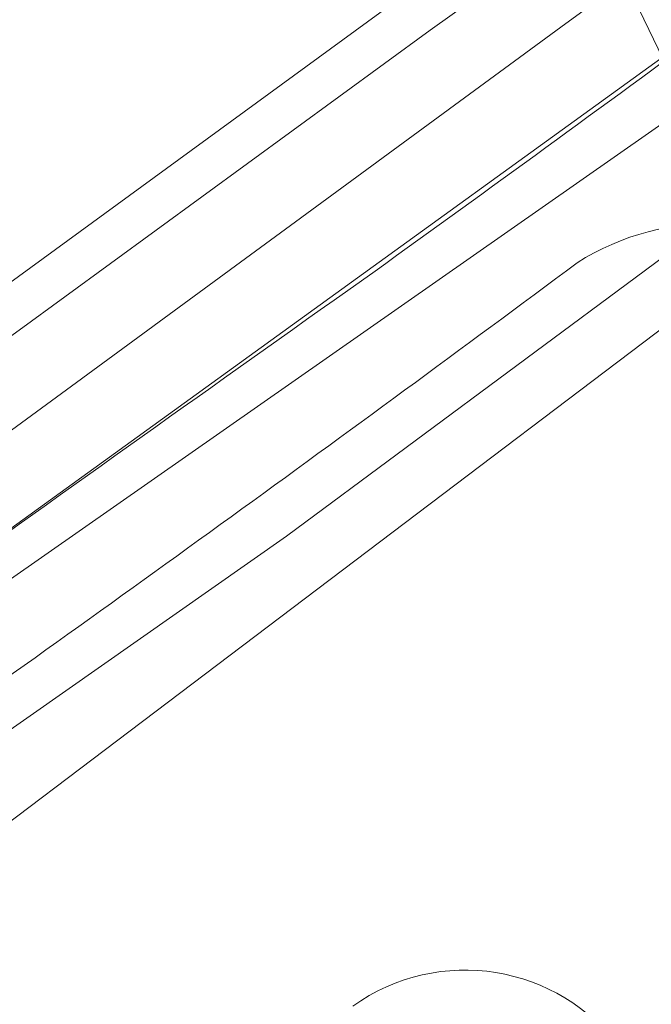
# Model space of a CAD drawing. Header units: metres. Extents: x 237319 to 238937, y 510065 to 511489.
# Tile 92 of 176: x 238040 to 238063, y 510873 to 510909. Entities that reach past the tile are written whole.
import ezdxf

# ---------------------------------------------------------------- set-up
doc = ezdxf.new("R2010")
doc.units = ezdxf.units.M
for name, color, linetype, lineweight in [('B-WE-FV-GELEIDING_WILDRASTER-G', 252, 'Continuous', 18), ('B-WE-GR-BEPLANTING_CULTUUR_BOSPLANTSOEN-GV', 252, 'Continuous', 18), ('B-WE-GR-GROENVOORZIENING-GV', 252, 'Continuous', 18), ('B-WE-KG-GRENS_PERCEEL-GV', 252, 'Continuous', 18), ('B-WE-OG-TERREIN_BEGROEID-GV', 252, 'Continuous', 18), ('B-WE-VH-GESLOTENVERHARDING-GV', 252, 'Continuous', 18), ('B-WE-VH-GESLOTENVERHARDING_ASFALT-GV', 252, 'Continuous', 18), ('B-WE-VH-HALFVERHARDING_GRASBETONSTEEN-GV', 252, 'Continuous', 18)]:
    doc.layers.add(name, color=color, linetype=linetype, lineweight=lineweight)

# ---------------------------------------------------------------- blocks, each defined once
blk = doc.blocks.new('brk-2025')
at = {"layer": 'B-WE-KG-GRENS_PERCEEL-GV', "flags": 128}
for points in [[(238064.227, 510905.568), (238083.523, 510919.53), (238206.597, 511008.956), (238192.292, 511028.747), (238110.79, 510970.08), (238066.347, 510937.708), (238053.149, 510928.524)], [(237815.434, 510721.026), (237820.655, 510713.893), (238068.573, 510901.466), (238067.104, 510902.853), (238049.697, 510889.958), (238034.938, 510879.617), (237984.549, 510843.585), (237872.762, 510763.63), (237854.973, 510750.87), (237847.853, 510745.629)]]:
    blk.add_lwpolyline(points, close=True, dxfattribs=at)
for points in [[(238008.479, 510866.606), (238064.227, 510905.568), (238053.149, 510928.524), (237864.024, 510791.516)], [(237984.549, 510843.585), (238034.938, 510879.617), (238049.697, 510889.958), (238067.104, 510902.853), (238064.227, 510905.568), (238008.479, 510866.606)], [(238136.51, 510810.7), (238078.696, 510889.922), (238073.786, 510895.821), (238071.017, 510899.16), (238068.573, 510901.466), (237820.655, 510713.893)]]:
    blk.add_lwpolyline(points, dxfattribs=at)
blk = doc.blocks.new('bgt-2025')
at = {"layer": 'B-WE-FV-GELEIDING_WILDRASTER-G', "flags": 128}
blk.add_lwpolyline([(237812.869, 510725.086), (237815.671, 510725.496), (237834.072, 510740.066), (237848.256, 510751.215), (237880.259, 510775.12), (237913.844, 510799.376), (237955.01, 510829.107), (237996.84, 510859.265), (238036.375, 510887.867), (238076.613, 510916.966), (238119.207, 510947.7), (238159.527, 510976.75), (238195.224, 511002.572)], dxfattribs=at)
at = {"layer": 'B-WE-GR-BEPLANTING_CULTUUR_BOSPLANTSOEN-GV'}
for points in [[(238070.75, 510899.466, 0.313941), (238060.267, 510899.899)], [(238060.267, 510899.899, -0.006289), (238034.984, 510881.59)], [(238052.108, 510872.867, -0.412782), (238061.857, 510871.293)]]:
    blk.add_lwpolyline(points, format="xyb", dxfattribs=at)
at = {"layer": 'B-WE-GR-GROENVOORZIENING-GV', "flags": 128}
for points in [[(238180.127, 510998.626), (238166.714, 510988.927), (238154.314, 510979.947), (238139.922, 510969.554), (238126.269, 510959.658), (238123.203, 510957.299), (238121.103, 510955.042), (238120.705, 510954.633), (238119.559, 510955.75), (238117.367, 510953.5), (238111.262, 510947.481), (238099.194, 510938.546), (238090.225, 510932.351), (238083.397, 510928.526), (238078.75, 510926.024), (238079.508, 510924.616), (238071.775, 510920.453), (238069.354, 510918.65), (238054.919, 510908.359), (238039.978, 510897.454), (238025.846, 510887.259), (238010.961, 510876.609), (238005.256, 510872.356)], [(237993.854, 510860.63), (238027.448, 510884.83), (238059.678, 510908.47), (238065.383, 510912.63), (238071.492, 510917.37), (238074.877, 510919.37), (238076.892, 510920.35), (238078.877, 510921.72), (238083.263, 510925.27), (238084.186, 510926.08), (238086.195, 510927.23), (238089.671, 510929.32), (238097.434, 510935.27), (238123.881, 510954.22), (238153.551, 510975.35), (238166.721, 510984.78), (238187.777, 511000.144)], [(238187.777, 511000.144), (238166.721, 510984.78), (238153.551, 510975.35), (238123.881, 510954.22), (238097.434, 510935.27), (238089.671, 510929.32), (238086.195, 510927.23), (238084.186, 510926.08), (238083.263, 510925.27), (238078.877, 510921.72), (238076.892, 510920.35), (238074.877, 510919.37), (238071.492, 510917.37), (238065.383, 510912.63), (238059.678, 510908.47), (238027.448, 510884.83), (237993.854, 510860.63), (237961.428, 510836.99), (237939.798, 510821.46), (237923.766, 510809.78), (237912.415, 510801.726), (237913.993, 510799.54)]]:
    blk.add_lwpolyline(points, dxfattribs=at)
at = {"layer": 'B-WE-GR-GROENVOORZIENING-GV'}
for points in [[(238052.921, 510899.599, 0.002522), (238065.3, 510908.604)], [(238036.994, 510888.259, -0.001278), (238052.921, 510899.599)]]:
    blk.add_lwpolyline(points, format="xyb", dxfattribs=at)
at = {"layer": 'B-WE-OG-TERREIN_BEGROEID-GV'}
for points in [[(238065.3, 510908.604, -0.002522), (238052.921, 510899.599)], [(238060.267, 510899.899, -0.313941), (238070.75, 510899.466)], [(238034.984, 510881.59, 0.006289), (238060.267, 510899.899)], [(238052.921, 510899.599, 0.001278), (238036.994, 510888.259)]]:
    blk.add_lwpolyline(points, format="xyb", dxfattribs=at)
at = {"layer": 'B-WE-VH-GESLOTENVERHARDING-GV'}
blk.add_lwpolyline([(238061.857, 510871.293, 0.412782), (238052.108, 510872.867)], format="xyb", dxfattribs=at)
at = {"layer": 'B-WE-VH-GESLOTENVERHARDING_ASFALT-GV', "flags": 128}
blk.add_lwpolyline([(237989.229, 510862.779), (238004.31, 510873.646), (238010.017, 510877.901), (238024.912, 510888.558), (238039.038, 510898.749), (238053.983, 510909.657), (238068.412, 510919.943), (238070.913, 510921.806), (238122.122, 510958.486), (238125.312, 510960.94), (238138.984, 510970.85), (238153.376, 510981.244), (238165.776, 510990.223), (238179.19, 510999.923), (238192.933, 511009.835)], dxfattribs=at)
at = {"layer": 'B-WE-VH-HALFVERHARDING_GRASBETONSTEEN-GV', "flags": 128}
blk.add_lwpolyline([(238005.256, 510872.356), (238010.961, 510876.609), (238025.846, 510887.259), (238039.978, 510897.454), (238054.919, 510908.359), (238069.354, 510918.65), (238071.775, 510920.453), (238079.508, 510924.616), (238078.75, 510926.024), (238070.913, 510921.806), (238068.412, 510919.943), (238053.983, 510909.657), (238039.038, 510898.749), (238024.912, 510888.558), (238010.017, 510877.901), (238004.31, 510873.646), (237989.229, 510862.779)], dxfattribs=at)
at = {"layer": 'B-WE-KG-GRENS_PERCEEL-GV'}
blk.add_blockref('brk-2025', (0, 0), dxfattribs=at)

msp = doc.modelspace()

# ---------------------------------------------------------------- block references
at = {"layer": 'B-WE-FV-GELEIDING_WILDRASTER-G'}
msp.add_blockref('bgt-2025', (0, 0), dxfattribs=at)

doc.saveas('drawing.dxf')
